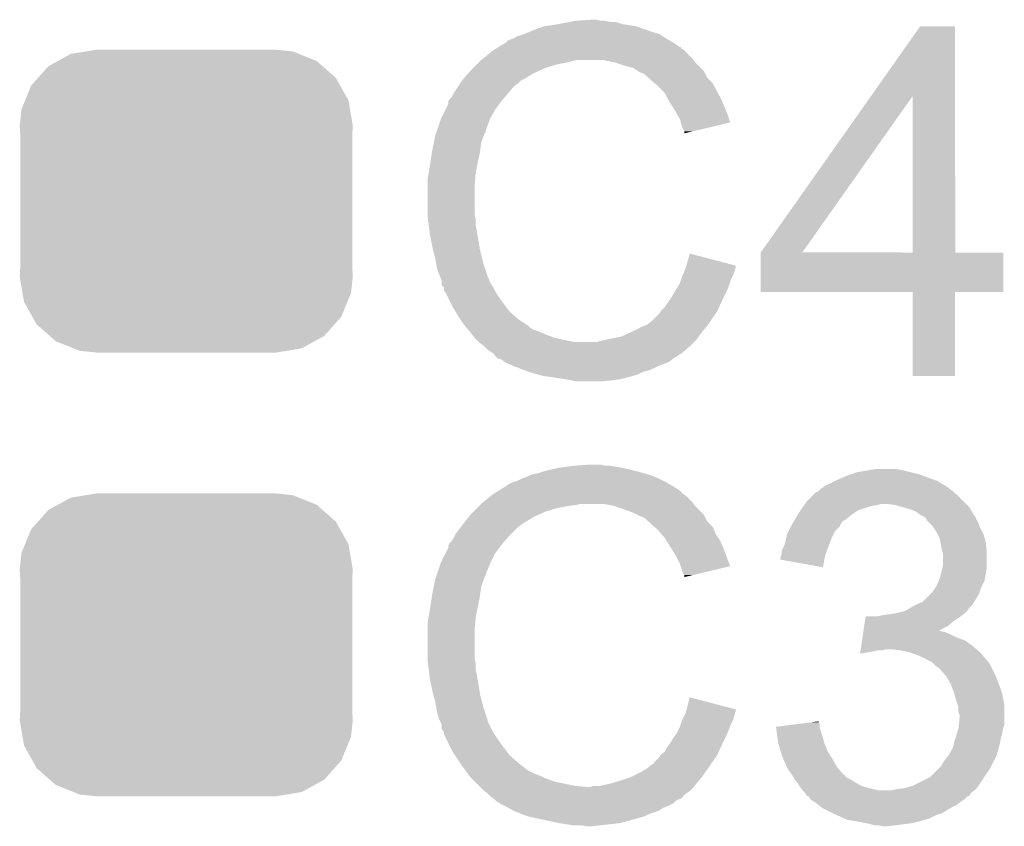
# Model space of a CAD drawing. Extents: x -1.3 to 24.2, y -3.9 to 39.2.
# Tile 39 of 42: x 15.8 to 18.1, y 25.5 to 27.4. Entities that reach past the tile are written whole.
import ezdxf

# ---------------------------------------------------------------- set-up
doc = ezdxf.new("R2010")
doc.units = 0
doc.layers.get('0').update_dxf_attribs({"linetype": 'CONTINUOUS'})
doc.layers.add('DAC_20_CLICK_V100_GTO', color=14, linetype='CONTINUOUS')
doc.layers.add('DAC_20_CLICK_V100_GTS', color=12, linetype='CONTINUOUS')

# ---------------------------------------------------------------- blocks, each defined once
blk = doc.blocks.new('CUSTOM_57')
for points in [[(-0.268438, 0.342124), (-0.233628, 0.347838), (0.2622, 0.342124), (0.247972, 0.347838)], [(-0.233628, 0.347838), (-0.20955, 0.35179), (0.247972, 0.347838), (0.20955, 0.35179)], [(-0.320744, 0.31339), (-0.298526, 0.325596), (0.317222, 0.31339), (0.30335, 0.325596)], [(-0.298526, 0.325596), (-0.268438, 0.342124), (0.30335, 0.325596), (0.2622, 0.342124)], [(-0.34504, 0.286174), (-0.320744, 0.31339), (0.348152, 0.286174), (0.317222, 0.31339)], [(-0.360486, 0.26887), (-0.34504, 0.286174), (0.357822, 0.26887), (0.348152, 0.286174)], [(-0.37475, 0.234078), (-0.360486, 0.26887), (0.377262, 0.234078), (0.357822, 0.26887)], [(-0.383124, 0.213652), (-0.37475, 0.234078), (0.380766, 0.213652), (0.377262, 0.234078)], [(-0.38735, 0.17526), (-0.383124, 0.213652), (0.38735, 0.17526), (0.380766, 0.213652)], [(-0.38608, 0.154124), (-0.38735, 0.17526), (0.38608, 0.154124), (0.38735, 0.17526)], [(-0.38608, -0.154124), (-0.38608, 0.154124), (0.38608, -0.154124), (0.38608, 0.154124)], [(-0.38735, -0.17526), (-0.38608, -0.154124), (0.38735, -0.17526), (0.38608, -0.154124)], [(-0.380764, -0.213652), (-0.38735, -0.17526), (0.383124, -0.213652), (0.38735, -0.17526)], [(-0.377262, -0.234078), (-0.380764, -0.213652), (0.374748, -0.234078), (0.383124, -0.213652)], [(-0.35782, -0.26887), (-0.377262, -0.234078), (0.360486, -0.26887), (0.374748, -0.234078)], [(-0.348152, -0.286174), (-0.35782, -0.26887), (0.345038, -0.286174), (0.360486, -0.26887)], [(-0.31722, -0.31339), (-0.348152, -0.286174), (0.320744, -0.31339), (0.345038, -0.286174)], [(-0.30335, -0.325596), (-0.31722, -0.31339), (0.298524, -0.325596), (0.320744, -0.31339)], [(-0.262198, -0.342124), (-0.30335, -0.325596), (0.268438, -0.342124), (0.298524, -0.325596)], [(-0.247972, -0.347838), (-0.262198, -0.342124), (0.233626, -0.347838), (0.268438, -0.342124)], [(-0.20955, -0.35179), (-0.247972, -0.347838), (0.20955, -0.35179), (0.233626, -0.347838)]]:
    blk.add_solid(points)

msp = doc.modelspace()

# ---------------------------------------------------------------- linework, layer by layer
at = {"layer": 'DAC_20_CLICK_V100_GTO'}
for points in [[(17.031972, 27.332942), (17.051018, 27.34056), (17.31518, 27.332942), (17.293846, 27.34056)], [(17.051018, 27.34056), (17.066252, 27.345638), (17.293846, 27.34056), (17.279622, 27.345638)], [(17.066252, 27.345638), (17.06626, 27.34564), (17.279622, 27.345638), (17.27961, 27.34564)], [(17.06626, 27.34564), (17.09928, 27.35072), (17.27961, 27.34564), (17.2466, 27.35072)], [(17.09928, 27.35072), (17.12467, 27.355798), (17.2466, 27.35072), (17.231362, 27.355798)], [(17.12467, 27.355798), (17.12468, 27.3558), (17.231362, 27.355798), (17.218662, 27.3558)], [(17.12468, 27.3558), (17.13738, 27.35834), (17.218662, 27.3558), (17.205962, 27.35834)], [(17.13738, 27.35834), (17.175448, 27.360878), (17.195804, 27.35834), (17.188182, 27.360878)], [(17.175448, 27.360878), (17.175478, 27.36088), (17.188182, 27.360878), (17.175478, 27.36088)], [(17.82533, 27.183024), (17.94001, 27.345614), (18.02131, 27.183024), (18.0213, 27.345614)], [(17.94001, 27.345614), (17.94003, 27.34564), (18.0213, 27.345614), (17.94003, 27.34564)], [(16.987522, 27.31516), (16.995144, 27.317702), (17.352648, 27.31516), (17.348198, 27.317702)], [(16.995144, 27.317702), (17.002758, 27.322782), (17.348198, 27.317702), (17.340578, 27.322782)], [(17.002758, 27.322782), (17.012922, 27.325322), (17.340578, 27.322782), (17.336768, 27.325322)], [(17.012922, 27.325322), (17.019262, 27.327858), (17.336768, 27.325322), (17.332964, 27.327858)], [(17.019262, 27.327858), (17.031972, 27.332942), (17.332964, 27.327858), (17.31518, 27.332942)], [(16.951, 27.292298), (16.955118, 27.294834), (17.388836, 27.292298), (17.383778, 27.294834)], [(16.955118, 27.294834), (16.959212, 27.297354), (17.383778, 27.294834), (17.38376, 27.297354)], [(16.959212, 27.297354), (16.959254, 27.29738), (17.38376, 27.297354), (17.38122, 27.29738)], [(16.959254, 27.29738), (16.975754, 27.30754), (17.38122, 27.29738), (17.36598, 27.30754)], [(16.975754, 27.30754), (16.9799, 27.310092), (17.36598, 27.30754), (17.361516, 27.310092)], [(16.9799, 27.310092), (16.979926, 27.31262), (17.361516, 27.310092), (17.357092, 27.31262)], [(16.979926, 27.31262), (16.982444, 27.312622), (17.357092, 27.31262), (17.357088, 27.312622)], [(16.982444, 27.312622), (16.987522, 27.31516), (17.357088, 27.312622), (17.352648, 27.31516)], [(16.91894, 27.2669), (16.925146, 27.271978), (17.412972, 27.2669), (17.40916, 27.271978)], [(16.925146, 27.271978), (16.946882, 27.289762), (17.40916, 27.271978), (17.391374, 27.289762)], [(16.946882, 27.289762), (16.951, 27.292298), (17.391374, 27.289762), (17.388836, 27.292298)], [(16.89608, 27.24404), (16.90116, 27.24912), (17.057624, 27.24404), (17.0688, 27.24912)], [(16.90116, 27.24912), (16.90878, 27.25674), (17.0688, 27.24912), (17.0942, 27.25674)], [(16.90878, 27.25674), (16.91386, 27.26182), (17.0942, 27.25674), (17.1196, 27.26182)], [(16.91386, 27.26182), (16.91894, 27.2669), (17.1196, 27.26182), (17.139918, 27.2669)], [(17.228818, 27.26182), (17.203418, 27.2669), (17.416782, 27.26182), (17.412972, 27.2669)], [(17.251682, 27.2542), (17.228818, 27.26182), (17.424402, 27.2542), (17.416782, 27.26182)], [(17.272002, 27.249122), (17.251682, 27.2542), (17.429478, 27.249122), (17.424402, 27.2542)], [(17.283438, 27.241496), (17.272002, 27.249122), (17.437102, 27.241496), (17.429478, 27.249122)], [(16.875762, 27.221182), (16.889306, 27.23642), (17.015462, 27.221182), (17.04086, 27.23642)], [(16.889306, 27.23642), (16.89608, 27.24404), (17.04086, 27.23642), (17.057624, 27.24404)], [(17.287238, 27.238962), (17.283438, 27.241496), (17.43837, 27.238962), (17.437102, 27.241496)], [(17.299936, 27.23388), (17.287238, 27.238962), (17.440912, 27.23388), (17.43837, 27.238962)], [(17.307554, 27.226264), (17.299936, 27.23388), (17.444722, 27.226264), (17.440912, 27.23388)], [(17.30756, 27.226258), (17.307554, 27.226264), (17.444728, 27.226258), (17.444722, 27.226264)], [(17.32208, 27.213556), (17.30756, 27.226258), (17.457422, 27.213556), (17.444728, 27.226258)], [(16.855442, 27.190702), (16.865598, 27.205938), (16.98244, 27.190702), (16.995138, 27.205938)], [(16.865598, 27.205938), (16.87068, 27.21356), (16.995138, 27.205938), (17.005298, 27.21356)], [(16.87068, 27.21356), (16.875756, 27.221174), (17.005298, 27.21356), (17.012914, 27.221174)], [(16.875756, 27.221174), (16.87576, 27.22118), (17.012914, 27.221174), (17.01546, 27.22118)], [(16.87576, 27.22118), (16.875762, 27.221182), (17.01546, 27.22118), (17.015462, 27.221182)], [(17.32788, 27.20848), (17.32208, 27.213556), (17.459962, 27.20848), (17.457422, 27.213556)], [(17.338036, 27.198322), (17.32788, 27.20848), (17.46504, 27.198322), (17.459962, 27.20848)], [(16.845282, 27.175456), (16.850362, 27.180544), (16.969372, 27.175456), (16.973732, 27.180544)], [(16.850362, 27.180544), (16.85544, 27.1907), (16.973732, 27.180544), (16.98244, 27.1907)], [(16.85544, 27.1907), (16.855442, 27.190702), (16.98244, 27.1907), (16.98244, 27.190702)], [(17.345658, 27.190696), (17.338036, 27.198322), (17.469398, 27.190696), (17.46504, 27.198322)], [(17.351304, 27.18054), (17.345658, 27.190696), (17.4752, 27.18054), (17.469398, 27.190696)], [(17.358362, 27.16784), (17.351304, 27.18054), (17.480644, 27.16784), (17.4752, 27.18054)], [(17.569204, 26.819896), (17.82533, 27.183024), (17.665724, 26.819896), (17.922204, 27.183024)], [(17.922218, 26.81986), (17.922204, 27.183024), (18.021326, 26.81986), (18.02131, 27.183024)], [(16.836388, 27.1526), (16.84274, 27.165304), (16.951958, 27.1526), (16.961486, 27.165304)], [(16.84274, 27.165304), (16.842742, 27.170384), (16.961486, 27.165304), (16.965296, 27.170384)], [(16.842742, 27.170384), (16.844012, 27.172922), (16.965296, 27.170384), (16.9672, 27.172922)], [(16.844012, 27.172922), (16.845282, 27.175456), (16.9672, 27.172922), (16.969372, 27.175456)], [(17.37106, 27.14752), (17.358362, 27.16784), (17.489352, 27.14752), (17.480644, 27.16784)], [(16.82496, 27.12974), (16.836388, 27.1526), (16.93926, 27.12974), (16.951958, 27.1526)], [(17.372512, 27.14498), (17.37106, 27.14752), (17.49044, 27.14498), (17.489352, 27.14752)], [(17.38122, 27.129742), (17.372512, 27.14498), (17.4955, 27.129742), (17.49044, 27.14498)], [(16.815646, 27.101796), (16.824958, 27.129738), (16.9291, 27.101796), (16.93926, 27.129738)], [(16.824958, 27.129738), (16.82496, 27.12974), (16.93926, 27.129738), (16.93926, 27.12974)], [(17.38313, 27.122114), (17.38122, 27.129742), (17.498032, 27.122114), (17.4955, 27.129742)], [(17.383762, 27.11958), (17.38313, 27.122114), (17.487376, 27.11958), (17.498032, 27.122114)], [(17.3863, 27.111962), (17.383762, 27.11958), (17.45534, 27.111962), (17.487376, 27.11958)], [(17.391378, 27.101804), (17.3863, 27.111962), (17.412624, 27.101804), (17.45534, 27.111962)], [(16.808704, 27.073858), (16.811752, 27.089098), (16.91894, 27.073858), (16.92402, 27.089098)], [(16.811752, 27.089098), (16.812262, 27.09164), (16.92402, 27.089098), (16.92529, 27.09164)], [(16.812262, 27.09164), (16.813106, 27.094176), (16.92529, 27.09164), (16.926558, 27.094176)], [(16.813106, 27.094176), (16.813954, 27.096718), (16.926558, 27.094176), (16.92656, 27.096718)], [(16.813954, 27.096718), (16.814798, 27.099254), (16.92656, 27.096718), (16.929094, 27.099254)], [(16.814798, 27.099254), (16.815646, 27.101796), (16.929094, 27.099254), (16.9291, 27.101796)], [(17.39138, 27.096752), (17.391378, 27.101804), (17.39138, 27.096752), (17.412624, 27.101804)], [(16.80464, 27.053542), (16.808704, 27.073858), (16.9164, 27.053542), (16.91894, 27.073858)], [(16.801122, 27.03068), (16.80464, 27.05354), (16.91132, 27.03068), (16.916398, 27.05354)], [(16.80464, 27.05354), (16.80464, 27.053542), (16.916398, 27.05354), (16.9164, 27.053542)], [(16.797018, 27.00528), (16.79956, 27.02052), (16.90624, 27.00528), (16.909288, 27.02052)], [(16.79956, 27.02052), (16.801122, 27.03068), (16.909288, 27.02052), (16.91132, 27.03068)], [(16.79448, 26.990042), (16.797018, 27.00528), (16.90497, 26.990042), (16.90624, 27.00528)], [(16.79448, 26.974802), (16.79448, 26.990042), (16.9037, 26.974802), (16.90497, 26.990042)], [(16.79448, 26.908758), (16.79448, 26.974802), (16.9037, 26.908758), (16.9037, 26.974802)], [(16.79448, 26.903682), (16.79448, 26.908758), (16.904716, 26.903682), (16.9037, 26.908758)], [(16.795434, 26.896058), (16.79448, 26.903682), (16.90624, 26.896058), (16.904716, 26.903682)], [(16.797022, 26.883358), (16.795434, 26.896058), (16.90624, 26.883358), (16.90624, 26.896058)], [(16.79956, 26.86304), (16.797022, 26.883358), (16.909936, 26.86304), (16.90624, 26.883358)], [(16.801084, 26.85542), (16.79956, 26.86304), (16.91132, 26.85542), (16.909936, 26.86304)], [(16.80718, 26.82494), (16.801084, 26.85542), (16.9164, 26.82494), (16.91132, 26.85542)], [(16.80718, 26.824938), (16.80718, 26.82494), (16.916402, 26.824938), (16.9164, 26.82494)], [(16.81226, 26.807162), (16.80718, 26.824938), (16.920846, 26.807162), (16.916402, 26.824938)], [(17.396098, 26.789358), (17.404106, 26.817316), (17.51076, 26.789358), (17.404106, 26.817316)], [(17.56918, 26.728446), (17.569182, 26.819834), (18.133034, 26.728446), (18.13306, 26.819834)], [(17.569182, 26.81986), (17.569184, 26.819866), (17.922218, 26.81986), (17.87947, 26.819866)], [(17.569182, 26.819834), (17.569182, 26.81986), (18.13306, 26.819834), (18.021326, 26.81986)], [(17.569184, 26.819866), (17.569204, 26.819896), (17.87947, 26.819866), (17.665724, 26.819896)], [(16.814378, 26.794462), (16.81226, 26.807162), (16.92402, 26.794462), (16.920846, 26.807162)], [(16.8148, 26.79192), (16.814378, 26.794462), (16.924868, 26.79192), (16.92402, 26.794462)], [(16.81734, 26.779222), (16.8148, 26.79192), (16.9291, 26.779222), (16.924868, 26.79192)], [(16.823438, 26.763976), (16.81734, 26.779222), (16.93418, 26.763976), (16.9291, 26.779222)], [(17.3863, 26.763978), (17.388478, 26.76906), (17.503138, 26.763978), (17.50568, 26.76906)], [(17.388478, 26.76906), (17.393922, 26.78176), (17.50568, 26.76906), (17.509912, 26.78176)], [(17.393922, 26.78176), (17.394648, 26.784298), (17.509912, 26.78176), (17.510758, 26.784298)], [(17.394648, 26.784298), (17.396098, 26.789358), (17.510758, 26.784298), (17.51076, 26.789358)], [(16.824456, 26.761434), (16.823438, 26.763976), (16.934186, 26.761434), (16.93418, 26.763976)], [(16.82547, 26.758896), (16.824456, 26.761434), (16.93672, 26.758896), (16.934186, 26.761434)], [(16.827498, 26.753824), (16.82547, 26.758896), (16.938412, 26.753824), (16.93672, 26.758896)], [(16.8275, 26.751278), (16.827498, 26.753824), (16.93926, 26.751278), (16.938412, 26.753824)], [(16.8275, 26.743662), (16.8275, 26.751278), (16.943832, 26.743662), (16.93926, 26.751278)], [(17.378174, 26.74366), (17.38122, 26.748736), (17.49552, 26.74366), (17.497212, 26.748736)], [(17.38122, 26.748736), (17.384606, 26.758898), (17.497212, 26.748736), (17.5006, 26.758898)], [(17.384606, 26.758898), (17.3863, 26.763978), (17.5006, 26.758898), (17.503138, 26.763978)], [(16.832574, 26.738586), (16.8275, 26.743662), (16.946878, 26.738586), (16.943832, 26.743662)], [(16.832576, 26.73858), (16.832574, 26.738586), (16.94688, 26.73858), (16.946878, 26.738586)], [(16.83258, 26.730962), (16.832576, 26.73858), (16.951234, 26.730962), (16.94688, 26.73858)], [(16.835118, 26.728416), (16.83258, 26.730962), (16.952688, 26.728416), (16.951234, 26.730962)], [(16.838928, 26.720798), (16.835118, 26.728416), (16.95704, 26.720798), (16.952688, 26.728416)], [(17.361408, 26.71572), (17.370552, 26.73096), (17.48282, 26.71572), (17.49044, 26.73096)], [(17.370552, 26.73096), (17.378174, 26.74366), (17.49044, 26.73096), (17.49552, 26.74366)], [(17.922214, 26.72842), (17.56918, 26.728446), (18.133034, 26.72842), (18.133034, 26.728446)], [(17.922216, 26.728394), (17.922214, 26.72842), (18.0213, 26.728394), (18.133034, 26.72842)], [(17.92224, 26.532866), (17.922216, 26.728394), (18.021274, 26.532866), (18.0213, 26.728394)], [(16.84782, 26.70302), (16.838928, 26.720798), (16.96974, 26.70302), (16.95704, 26.720798)], [(16.8529, 26.69286), (16.84782, 26.70302), (16.97736, 26.69286), (16.96974, 26.70302)], [(17.34566, 26.69286), (17.35074, 26.70048), (17.472268, 26.69286), (17.475784, 26.70048)], [(17.35074, 26.70048), (17.358362, 26.710642), (17.475784, 26.70048), (17.480476, 26.710642)], [(17.358362, 26.710642), (17.361408, 26.71572), (17.480476, 26.710642), (17.48282, 26.71572)], [(16.859154, 26.682698), (16.8529, 26.69286), (16.98498, 26.682698), (16.97736, 26.69286)], [(16.870094, 26.66492), (16.859154, 26.682698), (17.0053, 26.66492), (16.98498, 26.682698)], [(17.31772, 26.66238), (17.33296, 26.67762), (17.453512, 26.66238), (17.464062, 26.67762)], [(17.33296, 26.67762), (17.336344, 26.682698), (17.464062, 26.67762), (17.467578, 26.682698)], [(17.336344, 26.682698), (17.338042, 26.685242), (17.467578, 26.682698), (17.468752, 26.685242)], [(17.338042, 26.685242), (17.34566, 26.69286), (17.468752, 26.685242), (17.472268, 26.69286)], [(16.873218, 26.659842), (16.870094, 26.66492), (17.012918, 26.659842), (17.0053, 26.66492)], [(16.88135, 26.649678), (16.873218, 26.659842), (17.028162, 26.649678), (17.012918, 26.659842)], [(17.305016, 26.652222), (17.31772, 26.66238), (17.446478, 26.652222), (17.453512, 26.66238)], [(16.885414, 26.644598), (16.88135, 26.649678), (17.033244, 26.644598), (17.028162, 26.649678)], [(16.889476, 26.63952), (16.885414, 26.644598), (17.043402, 26.63952), (17.033244, 26.644598)], [(16.891508, 26.63698), (16.889476, 26.63952), (17.051018, 26.63698), (17.043402, 26.63952)], [(16.897604, 26.62936), (16.891508, 26.63698), (17.0688, 26.62936), (17.051018, 26.63698)], [(17.244062, 26.624282), (17.26692, 26.63444), (17.424762, 26.624282), (17.43202, 26.63444)], [(17.26692, 26.63444), (17.29232, 26.64714), (17.43202, 26.63444), (17.442602, 26.64714)], [(17.29232, 26.64714), (17.298664, 26.64968), (17.442602, 26.64714), (17.44472, 26.64968)], [(17.298664, 26.64968), (17.305016, 26.652222), (17.44472, 26.64968), (17.446478, 26.652222)], [(16.903698, 26.621742), (16.897604, 26.62936), (17.089118, 26.621742), (17.0688, 26.62936)], [(16.903702, 26.62174), (16.903698, 26.621742), (17.089122, 26.62174), (17.089118, 26.621742)], [(16.908782, 26.61666), (16.903702, 26.62174), (17.11198, 26.61666), (17.089122, 26.62174)], [(16.91386, 26.611582), (16.908782, 26.61666), (17.137372, 26.611582), (17.11198, 26.61666)], [(16.913864, 26.61158), (16.91386, 26.611582), (17.137382, 26.61158), (17.137372, 26.611582)], [(16.924018, 26.60396), (16.913864, 26.61158), (17.40662, 26.60396), (17.41424, 26.61158)], [(17.137382, 26.61158), (17.188182, 26.611582), (17.41424, 26.61158), (17.414242, 26.611582)], [(17.188182, 26.611582), (17.195802, 26.61412), (17.414242, 26.611582), (17.41678, 26.61412)], [(17.195802, 26.61412), (17.207222, 26.616658), (17.41678, 26.61412), (17.419318, 26.616658)], [(17.207222, 26.616658), (17.21866, 26.6192), (17.419318, 26.616658), (17.421132, 26.6192)], [(17.21866, 26.6192), (17.244062, 26.624282), (17.421132, 26.6192), (17.424762, 26.624282)], [(16.934178, 26.593802), (16.924018, 26.60396), (17.394766, 26.593802), (17.40662, 26.60396)], [(16.941794, 26.588722), (16.934178, 26.593802), (17.38884, 26.588722), (17.394766, 26.593802)], [(16.945606, 26.586178), (16.941794, 26.588722), (17.386296, 26.586178), (17.38884, 26.588722)], [(16.949414, 26.583638), (16.945606, 26.586178), (17.381218, 26.583638), (17.386296, 26.586178)], [(16.949416, 26.583636), (16.949414, 26.583638), (17.381214, 26.583636), (17.381218, 26.583638)], [(16.951958, 26.578564), (16.949416, 26.583636), (17.373606, 26.578564), (17.381214, 26.583636)], [(16.957034, 26.573486), (16.951958, 26.578564), (17.365988, 26.573486), (17.373606, 26.578564)], [(16.96212, 26.57348), (16.957034, 26.573486), (17.36598, 26.57348), (17.365988, 26.573486)], [(16.973552, 26.56586), (16.96212, 26.57348), (17.355824, 26.56586), (17.36598, 26.57348)], [(16.977358, 26.563322), (16.973552, 26.56586), (17.349478, 26.563322), (17.355824, 26.56586)], [(16.99514, 26.5557), (16.977358, 26.563322), (17.33042, 26.5557), (17.349478, 26.563322)], [(17.014956, 26.548078), (16.99514, 26.5557), (17.315178, 26.548078), (17.33042, 26.5557)], [(17.028156, 26.543), (17.014956, 26.548078), (17.297398, 26.543), (17.315178, 26.548078)], [(17.02816, 26.542998), (17.028156, 26.543), (17.297392, 26.542998), (17.297398, 26.543)], [(17.054834, 26.535378), (17.02816, 26.542998), (17.27962, 26.535378), (17.297392, 26.542998)], [(17.063718, 26.53284), (17.054834, 26.535378), (17.270732, 26.53284), (17.27962, 26.535378)], [(17.0815, 26.5303), (17.063718, 26.53284), (17.26184, 26.5303), (17.270732, 26.53284)], [(17.09928, 26.52776), (17.0815, 26.5303), (17.251678, 26.52776), (17.26184, 26.5303)], [(17.11452, 26.52522), (17.09928, 26.52776), (17.241518, 26.52522), (17.251678, 26.52776)], [(17.12976, 26.52268), (17.11452, 26.52522), (17.2212, 26.52268), (17.241518, 26.52522)], [(17.142458, 26.52014), (17.12976, 26.52268), (17.198338, 26.52014), (17.2212, 26.52268)], [(18.021274, 26.53284), (17.92224, 26.532866), (18.021274, 26.53284), (18.021274, 26.532866)], [(17.05102, 26.306782), (17.06626, 26.311858), (17.297394, 26.306782), (17.279628, 26.311858)], [(17.06626, 26.311858), (17.066268, 26.31186), (17.279628, 26.311858), (17.27962, 26.31186)], [(17.066268, 26.31186), (17.09928, 26.31948), (17.27962, 26.31186), (17.2466, 26.31948)], [(17.09928, 26.31948), (17.11833, 26.32202), (17.2466, 26.31948), (17.23136, 26.32202)], [(17.11833, 26.32202), (17.13738, 26.32456), (17.23136, 26.32202), (17.218662, 26.32456)], [(17.13738, 26.32456), (17.175478, 26.3271), (17.205962, 26.32456), (17.195798, 26.3271)], [(17.792702, 26.30932), (17.82318, 26.3144), (17.917158, 26.30932), (17.89684, 26.3144)], [(17.82318, 26.3144), (17.840962, 26.31694), (17.89684, 26.3144), (17.881598, 26.31694)], [(16.99514, 26.28646), (17.00276, 26.289), (17.348198, 26.28646), (17.34312, 26.289)], [(17.00276, 26.289), (17.01292, 26.29408), (17.34312, 26.289), (17.33296, 26.29408)], [(17.01292, 26.29408), (17.03197, 26.3017), (17.33296, 26.29408), (17.315182, 26.3017)], [(17.03197, 26.3017), (17.038322, 26.30424), (17.315182, 26.3017), (17.306292, 26.30424)], [(17.038322, 26.30424), (17.05102, 26.306782), (17.306292, 26.30424), (17.297394, 26.306782)], [(17.736816, 26.286458), (17.741892, 26.288996), (17.983204, 26.286458), (17.980658, 26.288996)], [(17.741892, 26.288996), (17.7419, 26.289), (17.980658, 26.288996), (17.980648, 26.289)], [(17.7419, 26.289), (17.759044, 26.29662), (17.980648, 26.289), (17.9578, 26.29662)], [(17.759044, 26.29662), (17.76476, 26.29916), (17.9578, 26.29662), (17.951026, 26.29916)], [(17.76476, 26.29916), (17.778724, 26.304238), (17.951026, 26.29916), (17.937482, 26.304238)], [(17.778724, 26.304238), (17.792702, 26.30932), (17.937482, 26.304238), (17.917158, 26.30932)], [(16.946882, 26.258522), (16.959258, 26.266138), (17.388838, 26.258522), (17.381222, 26.266138)], [(16.959258, 26.266138), (16.97577, 26.2763), (17.381222, 26.266138), (17.36598, 26.2763)], [(16.97577, 26.2763), (16.979902, 26.278842), (17.36598, 26.2763), (17.361532, 26.278842)], [(16.979902, 26.278842), (16.982444, 26.281382), (17.361532, 26.278842), (17.357086, 26.281382)], [(16.982444, 26.281382), (16.987522, 26.28392), (17.357086, 26.281382), (17.352644, 26.28392)], [(16.987522, 26.28392), (16.99514, 26.28646), (17.352644, 26.28392), (17.348198, 26.28646)], [(17.701266, 26.263606), (17.70634, 26.26868), (18.01723, 26.263606), (18.01114, 26.26868)], [(17.70634, 26.26868), (17.708884, 26.271222), (18.01114, 26.26868), (18.007752, 26.271222)], [(17.708884, 26.271222), (17.713962, 26.273762), (18.007752, 26.271222), (18.004364, 26.273762)], [(17.713962, 26.273762), (17.71777, 26.2763), (18.004364, 26.273762), (18.00098, 26.2763)], [(17.71777, 26.2763), (17.721582, 26.27884), (18.00098, 26.2763), (17.996746, 26.27884)], [(17.721582, 26.27884), (17.73174, 26.28392), (17.996746, 26.27884), (17.988278, 26.28392)], [(17.73174, 26.28392), (17.736816, 26.286458), (17.988278, 26.28392), (17.983204, 26.286458)], [(16.925146, 26.240738), (16.940668, 26.253438), (17.40916, 26.240738), (17.396462, 26.253438)], [(16.940668, 26.253438), (16.946878, 26.25852), (17.396462, 26.253438), (17.38884, 26.25852)], [(16.946878, 26.25852), (16.946882, 26.258522), (17.38884, 26.25852), (17.388838, 26.258522)], [(17.675862, 26.240742), (17.691102, 26.255982), (18.041618, 26.240742), (18.026378, 26.255982)], [(17.691102, 26.255982), (17.698722, 26.2636), (18.026378, 26.255982), (18.017238, 26.2636)], [(17.698722, 26.2636), (17.701266, 26.263606), (18.017238, 26.2636), (18.01723, 26.263606)], [(16.90116, 26.21788), (16.90878, 26.2255), (17.0688, 26.21788), (17.0942, 26.2255)], [(16.90878, 26.2255), (16.91386, 26.23058), (17.0942, 26.2255), (17.119602, 26.23058)], [(16.91386, 26.23058), (16.9164, 26.23312), (17.119602, 26.23058), (17.139918, 26.23312)], [(16.9164, 26.23312), (16.91894, 26.23566), (17.139918, 26.23312), (17.150078, 26.23566)], [(16.91894, 26.23566), (16.925146, 26.240738), (17.412972, 26.23566), (17.40916, 26.240738)], [(17.228818, 26.23058), (17.203418, 26.23566), (17.416782, 26.23058), (17.412972, 26.23566)], [(17.25168, 26.22296), (17.228818, 26.23058), (17.424402, 26.22296), (17.416782, 26.23058)], [(17.272, 26.21534), (17.25168, 26.22296), (17.43202, 26.21534), (17.424402, 26.22296)], [(17.658078, 26.21534), (17.661632, 26.220418), (17.787618, 26.21534), (17.795236, 26.220418)], [(17.661632, 26.220418), (17.668746, 26.230578), (17.795236, 26.220418), (17.825718, 26.230578)], [(17.668746, 26.230578), (17.670524, 26.23312), (17.825718, 26.230578), (17.84096, 26.23312)], [(17.670524, 26.23312), (17.672304, 26.23566), (17.84096, 26.23312), (17.851118, 26.23566)], [(17.672304, 26.23566), (17.675862, 26.240742), (18.0467, 26.23566), (18.041618, 26.240742)], [(17.881598, 26.23312), (17.861278, 26.23566), (18.04924, 26.23312), (18.0467, 26.23566)], [(17.89939, 26.228038), (17.881598, 26.23312), (18.054322, 26.228038), (18.04924, 26.23312)], [(17.91716, 26.222962), (17.89939, 26.228038), (18.057224, 26.222962), (18.054322, 26.228038)], [(17.929864, 26.21788), (17.91716, 26.222962), (18.06013, 26.21788), (18.057224, 26.222962)], [(16.87779, 26.189938), (16.889984, 26.20518), (17.015458, 26.189938), (17.04086, 26.20518)], [(16.889984, 26.20518), (16.89608, 26.2128), (17.04086, 26.20518), (17.057624, 26.2128)], [(16.89608, 26.2128), (16.90116, 26.21788), (17.057624, 26.2128), (17.0688, 26.21788)], [(17.282168, 26.210256), (17.272, 26.21534), (17.437102, 26.210256), (17.43202, 26.21534)], [(17.28724, 26.20772), (17.282168, 26.210256), (17.438372, 26.20772), (17.437102, 26.210256)], [(17.299936, 26.20264), (17.28724, 26.20772), (17.440912, 26.20264), (17.438372, 26.20772)], [(17.307554, 26.195024), (17.299936, 26.20264), (17.444722, 26.195024), (17.440912, 26.20264)], [(17.644362, 26.192476), (17.647408, 26.197554), (17.757138, 26.192476), (17.762214, 26.197554)], [(17.647408, 26.197554), (17.647412, 26.19756), (17.762214, 26.197554), (17.764758, 26.19756)], [(17.647412, 26.19756), (17.65503, 26.21026), (17.764758, 26.19756), (17.78, 26.21026)], [(17.65503, 26.21026), (17.658078, 26.21534), (17.78, 26.21026), (17.787618, 26.21534)], [(17.940022, 26.210264), (17.929864, 26.21788), (18.064482, 26.210264), (18.06013, 26.21788)], [(17.940024, 26.210262), (17.940022, 26.210264), (18.064484, 26.210262), (18.064482, 26.210264)], [(17.945112, 26.207716), (17.940024, 26.210262), (18.067022, 26.207716), (18.064484, 26.210262)], [(17.950176, 26.205182), (17.945112, 26.207716), (18.06829, 26.205182), (18.067022, 26.207716)], [(17.955254, 26.200106), (17.950176, 26.205182), (18.070828, 26.200106), (18.06829, 26.205182)], [(17.95526, 26.197562), (17.955254, 26.200106), (18.0721, 26.197562), (18.070828, 26.200106)], [(17.960342, 26.19248), (17.95526, 26.197562), (18.07464, 26.19248), (18.0721, 26.197562)], [(16.860522, 26.167076), (16.871948, 26.182318), (16.990056, 26.167076), (17.005298, 26.182318)], [(16.871948, 26.182318), (16.87576, 26.1874), (17.005298, 26.182318), (17.01292, 26.1874)], [(16.87576, 26.1874), (16.87779, 26.189938), (17.01292, 26.1874), (17.015458, 26.189938)], [(17.30756, 26.195018), (17.307554, 26.195024), (17.444728, 26.195018), (17.444722, 26.195024)], [(17.32208, 26.182316), (17.30756, 26.195018), (17.457422, 26.182316), (17.444728, 26.195018)], [(17.32788, 26.177242), (17.32208, 26.182316), (17.459598, 26.177242), (17.457422, 26.182316)], [(17.338996, 26.164538), (17.32788, 26.177242), (17.465042, 26.164538), (17.459598, 26.177242)], [(17.633946, 26.172156), (17.639032, 26.182324), (17.741898, 26.172156), (17.752058, 26.182324)], [(17.639032, 26.182324), (17.64284, 26.189938), (17.752058, 26.182324), (17.755868, 26.189938)], [(17.64284, 26.189938), (17.644362, 26.192476), (17.755868, 26.189938), (17.757138, 26.192476)], [(17.967958, 26.184862), (17.960342, 26.19248), (18.077688, 26.184862), (18.07464, 26.19248)], [(17.971346, 26.17978), (17.967958, 26.184862), (18.07972, 26.17978), (18.077688, 26.184862)], [(17.978118, 26.169622), (17.971346, 26.17978), (18.0848, 26.169622), (18.07972, 26.17978)], [(16.85036, 26.1493), (16.85544, 26.156922), (16.97373, 26.1493), (16.980264, 26.156922)], [(16.85544, 26.156922), (16.85671, 26.15946), (16.980264, 26.156922), (16.98244, 26.15946)], [(16.85671, 26.15946), (16.860522, 26.167076), (16.98244, 26.15946), (16.990056, 26.167076)], [(17.34566, 26.156922), (17.338996, 26.164538), (17.470122, 26.156922), (17.465042, 26.164538)], [(17.350422, 26.149304), (17.34566, 26.156922), (17.4752, 26.149304), (17.470122, 26.156922)], [(17.625062, 26.141682), (17.628446, 26.15692), (17.728566, 26.141682), (17.73428, 26.15692)], [(17.628446, 26.15692), (17.63014, 26.164542), (17.73428, 26.15692), (17.73809, 26.164542)], [(17.63014, 26.164542), (17.633946, 26.172156), (17.73809, 26.164542), (17.741898, 26.172156)], [(17.98066, 26.164538), (17.978118, 26.169622), (18.087342, 26.164538), (18.0848, 26.169622)], [(17.985738, 26.154382), (17.98066, 26.164538), (18.090244, 26.154382), (18.087342, 26.164538)], [(17.98701, 26.146758), (17.985738, 26.154382), (18.09242, 26.146758), (18.090244, 26.154382)], [(16.836386, 26.121358), (16.84274, 26.134064), (16.95196, 26.121358), (16.961486, 26.134064)], [(16.84274, 26.134064), (16.842742, 26.139144), (16.961486, 26.134064), (16.965296, 26.139144)], [(16.842742, 26.139144), (16.844012, 26.141682), (16.965296, 26.139144), (16.9672, 26.141682)], [(16.844012, 26.141682), (16.845282, 26.144216), (16.9672, 26.141682), (16.969372, 26.144216)], [(16.845282, 26.144216), (16.85036, 26.1493), (16.969372, 26.144216), (16.97373, 26.1493)], [(17.361536, 26.13152), (17.350422, 26.149304), (17.48282, 26.13152), (17.4752, 26.149304)], [(17.37106, 26.116278), (17.361536, 26.13152), (17.488526, 26.116278), (17.48282, 26.13152)], [(17.617442, 26.123902), (17.61998, 26.13152), (17.721898, 26.123902), (17.724754, 26.13152)], [(17.61998, 26.13152), (17.625062, 26.141682), (17.724754, 26.13152), (17.728566, 26.141682)], [(17.98828, 26.13914), (17.98701, 26.146758), (18.093374, 26.13914), (18.09242, 26.146758)], [(17.99082, 26.126442), (17.98828, 26.13914), (18.09496, 26.126442), (18.093374, 26.13914)], [(16.82496, 26.0985), (16.836386, 26.121358), (16.94053, 26.0985), (16.95196, 26.121358)], [(17.38122, 26.09596), (17.37106, 26.116278), (17.49613, 26.09596), (17.488526, 26.116278)], [(17.6149, 26.106142), (17.614902, 26.111204), (17.717186, 26.106142), (17.718112, 26.111204)], [(17.713934, 26.088344), (17.6149, 26.106142), (17.713934, 26.088344), (17.717186, 26.106142)], [(17.614902, 26.111204), (17.617436, 26.116278), (17.718112, 26.111204), (17.71904, 26.116278)], [(17.617436, 26.116278), (17.61744, 26.116284), (17.71904, 26.116278), (17.719042, 26.116284)], [(17.61744, 26.116284), (17.617442, 26.123902), (17.719042, 26.116284), (17.721898, 26.123902)], [(17.990822, 26.126438), (17.99082, 26.126442), (18.09496, 26.126438), (18.09496, 26.126442)], [(17.993358, 26.118822), (17.990822, 26.126438), (18.09496, 26.118822), (18.09496, 26.126438)], [(17.99336, 26.095962), (17.993358, 26.118822), (18.09496, 26.095962), (18.09496, 26.118822)], [(16.815646, 26.070556), (16.824112, 26.09596), (16.9291, 26.070556), (16.93926, 26.09596)], [(16.824112, 26.09596), (16.82496, 26.0985), (16.93926, 26.09596), (16.94053, 26.0985)], [(17.382916, 26.090874), (17.38122, 26.09596), (17.498032, 26.090874), (17.49613, 26.09596)], [(17.38884, 26.073104), (17.382916, 26.090874), (17.423304, 26.073104), (17.498032, 26.090874)], [(17.98574, 26.062942), (17.99082, 26.08326), (18.090724, 26.062942), (18.094112, 26.08326)], [(17.99082, 26.08326), (17.991834, 26.088338), (18.094112, 26.08326), (18.09496, 26.088338)], [(17.991834, 26.088338), (17.99336, 26.095962), (18.09496, 26.088338), (18.09496, 26.095962)], [(16.811752, 26.057858), (16.812262, 26.0604), (16.92402, 26.057858), (16.92529, 26.0604)], [(16.812262, 26.0604), (16.813106, 26.062936), (16.92529, 26.0604), (16.926558, 26.062936)], [(16.813106, 26.062936), (16.813954, 26.065478), (16.926558, 26.062936), (16.92656, 26.065478)], [(16.813954, 26.065478), (16.814798, 26.068014), (16.92656, 26.065478), (16.929094, 26.068014)], [(16.814798, 26.068014), (16.815646, 26.070556), (16.929094, 26.068014), (16.9291, 26.070556)], [(17.391374, 26.070566), (17.38884, 26.073104), (17.412632, 26.070566), (17.423304, 26.073104)], [(17.39138, 26.065512), (17.391374, 26.070566), (17.39138, 26.065512), (17.412632, 26.070566)], [(17.98356, 26.057858), (17.98574, 26.062942), (18.089878, 26.057858), (18.090724, 26.062942)], [(16.80464, 26.022302), (16.808704, 26.042618), (16.9164, 26.022302), (16.91894, 26.042618)], [(16.808704, 26.042618), (16.811752, 26.057858), (16.91894, 26.042618), (16.92402, 26.057858)], [(17.96796, 26.02992), (17.976426, 26.042618), (18.078026, 26.02992), (18.08226, 26.042618)], [(17.976426, 26.042618), (17.97812, 26.045156), (18.08226, 26.042618), (18.083528, 26.045156)], [(17.97812, 26.045156), (17.98356, 26.057858), (18.083528, 26.045156), (18.089878, 26.057858)], [(16.79956, 25.98928), (16.80464, 26.0223), (16.909794, 25.98928), (16.916398, 26.0223)], [(16.80464, 26.0223), (16.80464, 26.022302), (16.916398, 26.0223), (16.9164, 26.022302)], [(17.947644, 26.009604), (17.965418, 26.027378), (18.067018, 26.009604), (18.07718, 26.027378)], [(17.965418, 26.027378), (17.96796, 26.02992), (18.07718, 26.027378), (18.078026, 26.02992)], [(17.904462, 25.98674), (17.917792, 25.994358), (18.048604, 25.98674), (18.05432, 25.994358)], [(17.917792, 25.994358), (17.92224, 25.9969), (18.05432, 25.994358), (18.056858, 25.9969)], [(17.92224, 25.9969), (17.93241, 26.001984), (18.056858, 25.9969), (18.061938, 26.001984)], [(17.93241, 26.001984), (17.942554, 26.007056), (18.061938, 26.001984), (18.064478, 26.007056)], [(17.942554, 26.007056), (17.942564, 26.00706), (18.064478, 26.007056), (18.06448, 26.00706)], [(17.942564, 26.00706), (17.945106, 26.007066), (18.06448, 26.00706), (18.064486, 26.007066)], [(17.945106, 26.007066), (17.947644, 26.009604), (18.064486, 26.007066), (18.067018, 26.009604)], [(16.79448, 25.958802), (16.796596, 25.9715), (16.905084, 25.958802), (16.90624, 25.9715)], [(16.796596, 25.9715), (16.79956, 25.98928), (16.90624, 25.9715), (16.909794, 25.98928)], [(17.811546, 25.96388), (17.813044, 25.97404), (18.01876, 25.96388), (18.034, 25.97404)], [(17.838422, 25.97404), (17.85112, 25.97658), (18.034, 25.97404), (18.037174, 25.97658)], [(17.85112, 25.97658), (17.86636, 25.97912), (18.037174, 25.97658), (18.04035, 25.97912)], [(17.86636, 25.97912), (17.88414, 25.98166), (18.04035, 25.97912), (18.043524, 25.98166)], [(17.88414, 25.98166), (17.894292, 25.984198), (18.043524, 25.98166), (18.046698, 25.984198)], [(17.894292, 25.984198), (17.904462, 25.98674), (18.046698, 25.984198), (18.048604, 25.98674)], [(16.79448, 25.943562), (16.79448, 25.958802), (16.9037, 25.943562), (16.905084, 25.958802)], [(16.79448, 25.877518), (16.79448, 25.943562), (16.9037, 25.877518), (16.9037, 25.943562)], [(17.808178, 25.94102), (17.809674, 25.951178), (17.983308, 25.94102), (18.003516, 25.951178)], [(17.809674, 25.951178), (17.811546, 25.96388), (18.003516, 25.951178), (18.01876, 25.96388)], [(17.80481, 25.918158), (17.805932, 25.92578), (18.044162, 25.918158), (18.02384, 25.92578)], [(17.805932, 25.92578), (17.807054, 25.9334), (18.02384, 25.92578), (18.0086, 25.9334)], [(17.807054, 25.9334), (17.807804, 25.938478), (18.0086, 25.9334), (17.995904, 25.938478)], [(17.807804, 25.93848), (17.808178, 25.941018), (17.990824, 25.93848), (17.985744, 25.941018)], [(17.807804, 25.938478), (17.807804, 25.93848), (17.995904, 25.938478), (17.990824, 25.93848)], [(17.808178, 25.941018), (17.808178, 25.94102), (17.985744, 25.941018), (17.983308, 25.94102)], [(17.801442, 25.8953), (17.801816, 25.89784), (17.851118, 25.8953), (17.861278, 25.89784)], [(17.801816, 25.89784), (17.802938, 25.90546), (18.070832, 25.89784), (18.06194, 25.90546)], [(17.802938, 25.90546), (17.80481, 25.918158), (18.06194, 25.90546), (18.044162, 25.918158)], [(17.894298, 25.8953), (17.871438, 25.89784), (18.073796, 25.8953), (18.070832, 25.89784)], [(16.79448, 25.872442), (16.79448, 25.877518), (16.904716, 25.872442), (16.9037, 25.877518)], [(17.800324, 25.887712), (17.801066, 25.89276), (17.800324, 25.887712), (17.8308, 25.89276)], [(17.801066, 25.89276), (17.801442, 25.8953), (17.8308, 25.89276), (17.840958, 25.8953)], [(17.917158, 25.89022), (17.894298, 25.8953), (18.079722, 25.89022), (18.073796, 25.8953)], [(17.93748, 25.8826), (17.917158, 25.89022), (18.086252, 25.8826), (18.079722, 25.89022)], [(17.9578, 25.87244), (17.93748, 25.8826), (18.094958, 25.87244), (18.086252, 25.8826)], [(16.795378, 25.864818), (16.79448, 25.872442), (16.90624, 25.864818), (16.904716, 25.872442)], [(16.796872, 25.852118), (16.795378, 25.864818), (16.90624, 25.852118), (16.90624, 25.864818)], [(16.79956, 25.82926), (16.796872, 25.852118), (16.910398, 25.82926), (16.90624, 25.852118)], [(17.96288, 25.8699), (17.9578, 25.87244), (18.0975, 25.8699), (18.094958, 25.87244)], [(17.967956, 25.867362), (17.96288, 25.8699), (18.099192, 25.867362), (18.0975, 25.8699)], [(17.973042, 25.862278), (17.967956, 25.867362), (18.10258, 25.862278), (18.099192, 25.867362)], [(17.975578, 25.859742), (17.973042, 25.862278), (18.10385, 25.859742), (18.10258, 25.862278)], [(17.9832, 25.85466), (17.975578, 25.859742), (18.10639, 25.85466), (18.10385, 25.859742)], [(17.985742, 25.85212), (17.9832, 25.85466), (18.10766, 25.85212), (18.10639, 25.85466)], [(17.998802, 25.83688), (17.985742, 25.85212), (18.11528, 25.83688), (18.10766, 25.85212)], [(16.80065, 25.82418), (16.79956, 25.82926), (16.91132, 25.82418), (16.910398, 25.82926)], [(18.00098, 25.834336), (17.998802, 25.83688), (18.116234, 25.834336), (18.11528, 25.83688)], [(18.01114, 25.816562), (18.00098, 25.834336), (18.1229, 25.816562), (18.116234, 25.834336)], [(16.80718, 25.7937), (16.80065, 25.82418), (16.9164, 25.7937), (16.91132, 25.82418)], [(18.01876, 25.79624), (18.01114, 25.816562), (18.13052, 25.79624), (18.1229, 25.816562)], [(16.80718, 25.793698), (16.80718, 25.7937), (16.916402, 25.793698), (16.9164, 25.7937)], [(16.81226, 25.775922), (16.80718, 25.793698), (16.920846, 25.775922), (16.916402, 25.793698)], [(17.399, 25.76576), (17.404106, 25.786076), (17.481608, 25.76576), (17.404106, 25.786076)], [(18.018762, 25.796238), (18.01876, 25.79624), (18.13052, 25.796238), (18.13052, 25.79624)], [(18.02384, 25.77846), (18.018762, 25.796238), (18.133754, 25.77846), (18.13052, 25.796238)], [(16.814378, 25.763222), (16.81226, 25.775922), (16.92402, 25.763222), (16.920846, 25.775922)], [(16.8148, 25.76068), (16.814378, 25.763222), (16.924868, 25.76068), (16.92402, 25.763222)], [(16.81734, 25.747982), (16.8148, 25.76068), (16.9291, 25.747982), (16.924868, 25.76068)], [(17.396816, 25.758118), (17.399, 25.76576), (17.51076, 25.758118), (17.481608, 25.76576)], [(18.027228, 25.768298), (18.02384, 25.77846), (18.1356, 25.768298), (18.133754, 25.77846)], [(18.028918, 25.763222), (18.027228, 25.768298), (18.135598, 25.763222), (18.1356, 25.768298)], [(18.02892, 25.750524), (18.028918, 25.763222), (18.135598, 25.750524), (18.135598, 25.763222)], [(16.82242, 25.732742), (16.81734, 25.747982), (16.93418, 25.732742), (16.9291, 25.747982)], [(17.387568, 25.735278), (17.39265, 25.74544), (17.50568, 25.735278), (17.508222, 25.74544)], [(17.39265, 25.74544), (17.393922, 25.747982), (17.508222, 25.74544), (17.509068, 25.747982)], [(17.393922, 25.747982), (17.39537, 25.753058), (17.509068, 25.747982), (17.510758, 25.753058)], [(17.39537, 25.753058), (17.396816, 25.758118), (17.510758, 25.753058), (17.51076, 25.758118)], [(18.031458, 25.745444), (18.02892, 25.750524), (18.135598, 25.745444), (18.135598, 25.750524)], [(18.029934, 25.722578), (18.03146, 25.737818), (18.135598, 25.722578), (18.135598, 25.737818)], [(18.03146, 25.737818), (18.031458, 25.745444), (18.135598, 25.737818), (18.135598, 25.745444)], [(16.822424, 25.732736), (16.82242, 25.732742), (16.93418, 25.732736), (16.93418, 25.732742)], [(16.823694, 25.730196), (16.822424, 25.732736), (16.934182, 25.730196), (16.93418, 25.732736)], [(16.827498, 25.722584), (16.823694, 25.730196), (16.93799, 25.722584), (16.934182, 25.730196)], [(16.8275, 25.71242), (16.827498, 25.722584), (16.943072, 25.71242), (16.93799, 25.722584)], [(17.3736, 25.702262), (17.38122, 25.717502), (17.491456, 25.702262), (17.497552, 25.717502)], [(17.38122, 25.717502), (17.383758, 25.72512), (17.497552, 25.717502), (17.5006, 25.72512)], [(17.383758, 25.72512), (17.3863, 25.73274), (17.5006, 25.72512), (17.50441, 25.73274)], [(17.3863, 25.73274), (17.387568, 25.735278), (17.50441, 25.73274), (17.50568, 25.735278)], [(17.60476, 25.717496), (17.664312, 25.725118), (17.706342, 25.717496), (17.70634, 25.725118)], [(17.605076, 25.714958), (17.60476, 25.717496), (17.706342, 25.714958), (17.706342, 25.717496)], [(17.606966, 25.69972), (17.605076, 25.714958), (17.71142, 25.69972), (17.706342, 25.714958)], [(17.664312, 25.725118), (17.684126, 25.727654), (17.70634, 25.725118), (17.703806, 25.727654)], [(17.684126, 25.727654), (17.7038, 25.730172), (17.703806, 25.727654), (17.7038, 25.730172)], [(18.02892, 25.712422), (18.029172, 25.714958), (18.132552, 25.712422), (18.13306, 25.714958)], [(18.029172, 25.714958), (18.029934, 25.722578), (18.13306, 25.714958), (18.135598, 25.722578)], [(16.832576, 25.704806), (16.8275, 25.71242), (16.946878, 25.704806), (16.943072, 25.71242)], [(16.832578, 25.704798), (16.832576, 25.704806), (16.946882, 25.704798), (16.946878, 25.704806)], [(16.83258, 25.699722), (16.832578, 25.704798), (16.950266, 25.699722), (16.946882, 25.704798)], [(16.835114, 25.697186), (16.83258, 25.699722), (16.951958, 25.697186), (16.950266, 25.699722)], [(16.83512, 25.694644), (16.835114, 25.697186), (16.953652, 25.694644), (16.951958, 25.697186)], [(16.837662, 25.68956), (16.83512, 25.694644), (16.95704, 25.68956), (16.953652, 25.694644)], [(17.361408, 25.68448), (17.36598, 25.6921), (17.48282, 25.68448), (17.48663, 25.6921)], [(17.36598, 25.6921), (17.371692, 25.69972), (17.48663, 25.6921), (17.49044, 25.69972)], [(17.371692, 25.69972), (17.3736, 25.702262), (17.49044, 25.69972), (17.491456, 25.702262)], [(17.60728, 25.69718), (17.606966, 25.69972), (17.712146, 25.69718), (17.71142, 25.69972)], [(17.609458, 25.68194), (17.60728, 25.69718), (17.7165, 25.68194), (17.712146, 25.69718)], [(18.0213, 25.689558), (18.022146, 25.6921), (18.12747, 25.689558), (18.12798, 25.6921)], [(18.022146, 25.6921), (18.025532, 25.70226), (18.12798, 25.6921), (18.13052, 25.70226)], [(18.025532, 25.70226), (18.02892, 25.712422), (18.13052, 25.70226), (18.132552, 25.712422)], [(16.846552, 25.67178), (16.837662, 25.68956), (16.96974, 25.67178), (16.95704, 25.68956)], [(16.8529, 25.659082), (16.846552, 25.67178), (16.979264, 25.659082), (16.96974, 25.67178)], [(17.345662, 25.659086), (17.350742, 25.669236), (17.471098, 25.659086), (17.475782, 25.669236)], [(17.350742, 25.669236), (17.358362, 25.679402), (17.475782, 25.669236), (17.480476, 25.679402)], [(17.358362, 25.679402), (17.361408, 25.68448), (17.480476, 25.679402), (17.48282, 25.68448)], [(17.60982, 25.679402), (17.609458, 25.68194), (17.717452, 25.679402), (17.7165, 25.68194)], [(17.615292, 25.661618), (17.60982, 25.679402), (17.724122, 25.661618), (17.717452, 25.679402)], [(18.006062, 25.651462), (18.016222, 25.669244), (18.11782, 25.651462), (18.12267, 25.669244)], [(18.016222, 25.669244), (18.01876, 25.6794), (18.12267, 25.669244), (18.12544, 25.6794)], [(18.01876, 25.6794), (18.0213, 25.689558), (18.12544, 25.6794), (18.12747, 25.689558)], [(16.857984, 25.651458), (16.8529, 25.659082), (16.98498, 25.651458), (16.979264, 25.659082)], [(16.869834, 25.63368), (16.857984, 25.651458), (17.005298, 25.63368), (16.98498, 25.651458)], [(17.320266, 25.633686), (17.33296, 25.64638), (17.455274, 25.633686), (17.464062, 25.64638)], [(17.33296, 25.64638), (17.336344, 25.651458), (17.464062, 25.64638), (17.467578, 25.651458)], [(17.336344, 25.651458), (17.338042, 25.654002), (17.467578, 25.651458), (17.468752, 25.654002)], [(17.338042, 25.654002), (17.345662, 25.659086), (17.468752, 25.654002), (17.471098, 25.659086)], [(17.619978, 25.646382), (17.615292, 25.661618), (17.733644, 25.646382), (17.724122, 25.661618)], [(17.62229, 25.6413), (17.619978, 25.646382), (17.73682, 25.6413), (17.733644, 25.646382)], [(17.9959, 25.63876), (18.00606, 25.65146), (18.111468, 25.63876), (18.11782, 25.65146)], [(18.00606, 25.65146), (18.006062, 25.651462), (18.11782, 25.65146), (18.11782, 25.651462)], [(16.87322, 25.6286), (16.869834, 25.63368), (17.01183, 25.6286), (17.005298, 25.63368)], [(16.882458, 25.6159), (16.87322, 25.6286), (17.02816, 25.6159), (17.01183, 25.6286)], [(17.30502, 25.62098), (17.317722, 25.63114), (17.446478, 25.62098), (17.453512, 25.63114)], [(17.317722, 25.63114), (17.32026, 25.631166), (17.453512, 25.63114), (17.45353, 25.631166)], [(17.32026, 25.631166), (17.320266, 25.633686), (17.45353, 25.631166), (17.455274, 25.633686)], [(17.63037, 25.623524), (17.62229, 25.6413), (17.74698, 25.623524), (17.73682, 25.6413)], [(17.63268, 25.618442), (17.63037, 25.623524), (17.751338, 25.618442), (17.74698, 25.623524)], [(17.983196, 25.620978), (17.988282, 25.626062), (18.102578, 25.620978), (18.10512, 25.626062)], [(17.988282, 25.626062), (17.9959, 25.63876), (18.10512, 25.626062), (18.111468, 25.63876)], [(16.882462, 25.615894), (16.882458, 25.6159), (17.030706, 25.615894), (17.02816, 25.6159)], [(16.884306, 25.613358), (16.882462, 25.615894), (17.033244, 25.613358), (17.030706, 25.615894)], [(16.888, 25.60828), (16.884306, 25.613358), (17.043402, 25.60828), (17.033244, 25.613358)], [(16.889848, 25.60574), (16.888, 25.60828), (17.051018, 25.60574), (17.043402, 25.60828)], [(16.89354, 25.600662), (16.889848, 25.60574), (17.062868, 25.600662), (17.051018, 25.60574)], [(16.896082, 25.59812), (16.89354, 25.600662), (17.0688, 25.59812), (17.062868, 25.600662)], [(17.24406, 25.59304), (17.26692, 25.60066), (17.425668, 25.59304), (17.43202, 25.60066)], [(17.26692, 25.60066), (17.292318, 25.61336), (17.43202, 25.60066), (17.44109, 25.61336)], [(17.292318, 25.61336), (17.300786, 25.61844), (17.44109, 25.61336), (17.44472, 25.61844)], [(17.300786, 25.61844), (17.30502, 25.62098), (17.44472, 25.61844), (17.446478, 25.62098)], [(17.6403, 25.60828), (17.63268, 25.618442), (17.760048, 25.60828), (17.751338, 25.618442)], [(17.641824, 25.60574), (17.6403, 25.60828), (17.762224, 25.60574), (17.760048, 25.60828)], [(17.641836, 25.605722), (17.641824, 25.60574), (17.764766, 25.605722), (17.762224, 25.60574)], [(17.644872, 25.600662), (17.641836, 25.605722), (17.767306, 25.600662), (17.764766, 25.605722)], [(17.647918, 25.595582), (17.644872, 25.600662), (17.777456, 25.595582), (17.767306, 25.600662)], [(17.92224, 25.58034), (17.962876, 25.600662), (18.075484, 25.58034), (18.089032, 25.600662)], [(17.962876, 25.600662), (17.983196, 25.620978), (18.089032, 25.600662), (18.102578, 25.620978)], [(16.903702, 25.5905), (16.896082, 25.59812), (17.089122, 25.5905), (17.0688, 25.59812)], [(16.908782, 25.58542), (16.903702, 25.5905), (17.11198, 25.58542), (17.089122, 25.5905)], [(16.913862, 25.58034), (16.908782, 25.58542), (17.13738, 25.58034), (17.11198, 25.58542)], [(16.916402, 25.5778), (16.913862, 25.58034), (17.165318, 25.5778), (17.13738, 25.58034)], [(16.92402, 25.570182), (16.916402, 25.5778), (17.40662, 25.570182), (17.412968, 25.5778)], [(17.165318, 25.5778), (17.172942, 25.577802), (17.412968, 25.5778), (17.41297, 25.577802)], [(17.172942, 25.577802), (17.180564, 25.58034), (17.41297, 25.577802), (17.415086, 25.58034)], [(17.195802, 25.58034), (17.218658, 25.58542), (17.415086, 25.58034), (17.419318, 25.58542)], [(17.218658, 25.58542), (17.24406, 25.59304), (17.419318, 25.58542), (17.425668, 25.59304)], [(17.64792, 25.59558), (17.647918, 25.595582), (17.777458, 25.59558), (17.777456, 25.595582)], [(17.65554, 25.58542), (17.64792, 25.59558), (17.794388, 25.58542), (17.777458, 25.59558)], [(17.658928, 25.580338), (17.65554, 25.58542), (17.802856, 25.580338), (17.794388, 25.58542)], [(17.66062, 25.5778), (17.658928, 25.580338), (17.811746, 25.5778), (17.802856, 25.580338)], [(17.662526, 25.57526), (17.66062, 25.5778), (17.82064, 25.57526), (17.811746, 25.5778)], [(17.904462, 25.57526), (17.92224, 25.58034), (18.072096, 25.57526), (18.075484, 25.58034)], [(16.924026, 25.570178), (16.92402, 25.570182), (17.406618, 25.570178), (17.40662, 25.570182)], [(16.934178, 25.56256), (16.924026, 25.570178), (17.39596, 25.56256), (17.406618, 25.570178)], [(16.93927, 25.55747), (16.934178, 25.56256), (17.38884, 25.55747), (17.39596, 25.56256)], [(16.941798, 25.554942), (16.93927, 25.55747), (17.388834, 25.554942), (17.38884, 25.55747)], [(16.94181, 25.554934), (16.941798, 25.554942), (17.388834, 25.554934), (17.388834, 25.554942)], [(16.945614, 25.552398), (16.94181, 25.554934), (17.386296, 25.552398), (17.388834, 25.554934)], [(17.666338, 25.57018), (17.662526, 25.57526), (17.840962, 25.57018), (17.82064, 25.57526)], [(17.66824, 25.567642), (17.666338, 25.57018), (18.06296, 25.567642), (18.066004, 25.57018)], [(17.673318, 25.562556), (17.66824, 25.567642), (18.05686, 25.562556), (18.06296, 25.567642)], [(17.674594, 25.560014), (17.673318, 25.562556), (18.056854, 25.560014), (18.05686, 25.562556)], [(17.675862, 25.557486), (17.674594, 25.560014), (18.054324, 25.557486), (18.056854, 25.560014)], [(17.675878, 25.557478), (17.675862, 25.557486), (18.054316, 25.557478), (18.054324, 25.557486)], [(17.680936, 25.554942), (17.675878, 25.557478), (18.04925, 25.554942), (18.054316, 25.557478)], [(17.680942, 25.554938), (17.680936, 25.554942), (18.049244, 25.554938), (18.04925, 25.554942)], [(17.683474, 25.552406), (17.680942, 25.554938), (18.046708, 25.552406), (18.049244, 25.554938)], [(17.873982, 25.57018), (17.88668, 25.57272), (18.066004, 25.57018), (18.06905, 25.57272)], [(17.88668, 25.57272), (17.904446, 25.575258), (18.06905, 25.57272), (18.072096, 25.575258)], [(17.904446, 25.575258), (17.904462, 25.57526), (18.072096, 25.575258), (18.072096, 25.57526)], [(16.94942, 25.54986), (16.945614, 25.552398), (17.381218, 25.54986), (17.386296, 25.552398)], [(16.951964, 25.547316), (16.94942, 25.54986), (17.373602, 25.547316), (17.381218, 25.54986)], [(16.957034, 25.542246), (16.951964, 25.547316), (17.368526, 25.542246), (17.373602, 25.547316)], [(16.959578, 25.54224), (16.957034, 25.542246), (17.36852, 25.54224), (17.368526, 25.542246)], [(16.962124, 25.539702), (16.959578, 25.54224), (17.36598, 25.539702), (17.36852, 25.54224)], [(16.962132, 25.539698), (16.962124, 25.539702), (17.365976, 25.539698), (17.36598, 25.539702)], [(16.972284, 25.53462), (16.962132, 25.539698), (17.35582, 25.53462), (17.365976, 25.539698)], [(16.97736, 25.53208), (16.972284, 25.53462), (17.349468, 25.53208), (17.35582, 25.53462)], [(16.981806, 25.52954), (16.97736, 25.53208), (17.343118, 25.52954), (17.349468, 25.53208)], [(17.68348, 25.54987), (17.683474, 25.552406), (18.04417, 25.54987), (18.046708, 25.552406)], [(17.683496, 25.54986), (17.68348, 25.54987), (18.04416, 25.54986), (18.04417, 25.54987)], [(17.691108, 25.54478), (17.683496, 25.54986), (18.03654, 25.54478), (18.04416, 25.54986)], [(17.69872, 25.5397), (17.691108, 25.54478), (18.029764, 25.5397), (18.03654, 25.54478)], [(17.701896, 25.53716), (17.69872, 25.5397), (18.026378, 25.53716), (18.029764, 25.5397)], [(17.708248, 25.53208), (17.701896, 25.53716), (18.016222, 25.53208), (18.026378, 25.53716)], [(17.711424, 25.52954), (17.708248, 25.53208), (18.011988, 25.52954), (18.016222, 25.53208)], [(16.995138, 25.52192), (16.981806, 25.52954), (17.330424, 25.52192), (17.343118, 25.52954)], [(17.00835, 25.51684), (16.995138, 25.52192), (17.315182, 25.51684), (17.330424, 25.52192)], [(17.028158, 25.509222), (17.00835, 25.51684), (17.297408, 25.509222), (17.315182, 25.51684)], [(17.028178, 25.509218), (17.028158, 25.509222), (17.2974, 25.509218), (17.297408, 25.509222)], [(17.075576, 25.49906), (17.028178, 25.509218), (17.26184, 25.49906), (17.2974, 25.509218)], [(17.736822, 25.51684), (17.711424, 25.52954), (17.990824, 25.51684), (18.011988, 25.52954)], [(17.7419, 25.5143), (17.736822, 25.51684), (17.983202, 25.5143), (17.990824, 25.51684)], [(17.74749, 25.51176), (17.7419, 25.5143), (17.97558, 25.51176), (17.983202, 25.5143)], [(17.76426, 25.504138), (17.74749, 25.51176), (17.960338, 25.504138), (17.97558, 25.51176)], [(17.09928, 25.49398), (17.075576, 25.49906), (17.241518, 25.49398), (17.26184, 25.49906)], [(17.11452, 25.49144), (17.09928, 25.49398), (17.2212, 25.49144), (17.241518, 25.49398)], [(17.129758, 25.4889), (17.11452, 25.49144), (17.198338, 25.4889), (17.2212, 25.49144)], [(17.162778, 25.48636), (17.152618, 25.4889), (17.175478, 25.48636), (17.198338, 25.4889)], [(17.769838, 25.501602), (17.76426, 25.504138), (17.951458, 25.501602), (17.960338, 25.504138)], [(17.785086, 25.49906), (17.769838, 25.501602), (17.94256, 25.49906), (17.951458, 25.501602)], [(17.80032, 25.49652), (17.785086, 25.49906), (17.932398, 25.49652), (17.94256, 25.49906)], [(17.81302, 25.49398), (17.80032, 25.49652), (17.922238, 25.49398), (17.932398, 25.49652)], [(17.82318, 25.49144), (17.81302, 25.49398), (17.90446, 25.49144), (17.922238, 25.49398)], [(17.833338, 25.4889), (17.82318, 25.49144), (17.88414, 25.4889), (17.90446, 25.49144)], [(17.851118, 25.486362), (17.843496, 25.4889), (17.861296, 25.486362), (17.88414, 25.4889)], [(17.861278, 25.48636), (17.851118, 25.486362), (17.861278, 25.48636), (17.861296, 25.486362)]]:
    msp.add_solid(points, dxfattribs=at)

# ---------------------------------------------------------------- block references
at = {"layer": 'DAC_20_CLICK_V100_GTS'}
for p in [(16.23314, 26.93924), (16.23314, 25.908)]:
    msp.add_blockref('CUSTOM_57', p, dxfattribs=at)

doc.saveas('drawing.dxf')
